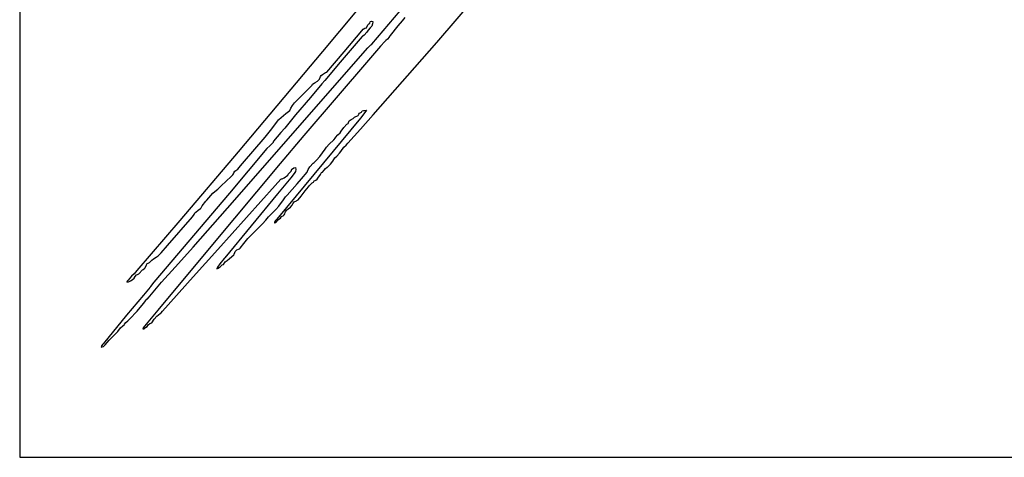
# Model space of a CAD drawing. Extents: x 159 to 2026, y 157 to 1386.
# Tile 19 of 32: x 1260.5 to 1264.19, y 1010.5 to 1012.14. Entities that reach past the tile are written whole.
import ezdxf

# ---------------------------------------------------------------- set-up
doc = ezdxf.new("R2010")
doc.units = 0
doc.header["$LTSCALE"] = 115.5
doc.layers.add('ALL_CURVE', color=7, linetype='CONTINUOUS')
doc.layers.add('ALL_FEATURES', color=7, linetype='CONTINUOUS')

msp = doc.modelspace()

# ---------------------------------------------------------------- linework, layer by layer
at = {"layer": 'ALL_CURVE', "color": 4, "linetype": 'CONTINUOUS'}
for p, q in [((1260.5, 1014.5), (1260.5, 1010.5)), ((1260.5, 1010.5), (1278.5, 1010.5))]:
    msp.add_line(p, q, dxfattribs=at)
at = {"layer": 'ALL_FEATURES', "color": 7, "linetype": 'CONTINUOUS'}
for p, q in [((1262.062, 1012.0529), (1262.4663, 1012.5217)), ((1261.8193, 1012.0466), (1262.0015, 1012.2611)), ((1261.7611, 1012.1719), (1261.634, 1012.0189)), ((1261.7997, 1012.1083), (1261.8045, 1012.1187)), ((1261.8045, 1012.1187), (1261.8075, 1012.1226)), ((1261.8075, 1012.1226), (1261.8113, 1012.1258)), ((1261.8113, 1012.1258), (1261.8133, 1012.1302)), ((1261.8133, 1012.1302), (1261.814, 1012.131)), ((1261.814, 1012.131), (1261.8183, 1012.1328)), ((1261.8183, 1012.1328), (1261.8227, 1012.1314)), ((1261.8219, 1012.1223), (1261.8192, 1012.1145)), ((1261.8226, 1012.1305), (1261.8219, 1012.1223)), ((1261.8227, 1012.1314), (1261.8226, 1012.1305)), ((1261.9323, 1012.1343), (1261.917, 1012.115)), ((1261.9425, 1012.1466), (1261.9323, 1012.1343)), ((1261.7153, 1012.0176), (1261.7818, 1012.0966)), ((1261.7818, 1012.0966), (1261.7871, 1012.1027)), ((1261.7908, 1012.08), (1261.7858, 1012.076)), ((1261.7871, 1012.1027), (1261.7927, 1012.1068)), ((1261.7998, 1012.0912), (1261.7908, 1012.08)), ((1261.7927, 1012.1068), (1261.7995, 1012.1075)), ((1261.7995, 1012.1075), (1261.7997, 1012.1083)), ((1261.8053, 1012.0984), (1261.7998, 1012.0912)), ((1261.8131, 1012.1072), (1261.8053, 1012.0984)), ((1261.8192, 1012.1145), (1261.8131, 1012.1072)), ((1261.8873, 1012.0795), (1261.8846, 1012.0746)), ((1261.917, 1012.115), (1261.8873, 1012.0795)), ((1261.7824, 1012.0758), (1261.6931, 1011.9705)), ((1261.7858, 1012.076), (1261.7824, 1012.0758)), ((1261.8056, 1012.0339), (1261.8151, 1012.0436)), ((1261.8151, 1012.0436), (1261.8193, 1012.0466)), ((1261.8246, 1011.7823), (1262.062, 1012.0529)), ((1261.8672, 1012.0565), (1261.8514, 1012.0392)), ((1261.8713, 1012.0601), (1261.8672, 1012.0565)), ((1261.8776, 1012.0648), (1261.8713, 1012.0601)), ((1261.8834, 1012.0726), (1261.8776, 1012.0648)), ((1261.8846, 1012.0746), (1261.8834, 1012.0726)), ((1261.2787, 1011.4325), (1261.8047, 1012.033)), ((1261.634, 1012.0189), (1261.3184, 1011.6436)), ((1261.6505, 1011.9424), (1261.7153, 1012.0176)), ((1261.8047, 1012.033), (1261.8056, 1012.0339)), ((1261.8514, 1012.0392), (1261.8062, 1011.9862)), ((1261.8062, 1011.9862), (1261.5641, 1011.7052)), ((1261.6931, 1011.9705), (1261.6567, 1011.9269)), ((1261.6297, 1011.9288), (1261.6342, 1011.9328)), ((1261.6342, 1011.9328), (1261.6455, 1011.9405)), ((1261.6455, 1011.9405), (1261.6505, 1011.9424)), ((1261.6321, 1011.8981), (1261.5889, 1011.8469)), ((1261.5956, 1011.8928), (1261.5974, 1011.8968)), ((1261.5974, 1011.8968), (1261.6028, 1011.9004)), ((1261.6028, 1011.9004), (1261.6069, 1011.9026)), ((1261.6069, 1011.9026), (1261.6159, 1011.9083)), ((1261.6159, 1011.9083), (1261.6226, 1011.9156)), ((1261.6226, 1011.9156), (1261.6273, 1011.9256)), ((1261.6273, 1011.9256), (1261.6297, 1011.9288)), ((1261.6431, 1011.9101), (1261.6321, 1011.8981)), ((1261.6567, 1011.9269), (1261.6431, 1011.9101)), ((1261.5295, 1011.8266), (1261.5748, 1011.8722)), ((1261.5748, 1011.8722), (1261.5956, 1011.8928)), ((1261.5215, 1011.8176), (1261.5295, 1011.8266)), ((1261.5889, 1011.8469), (1261.5335, 1011.782)), ((1261.4704, 1011.7641), (1261.4964, 1011.7867)), ((1261.4964, 1011.7867), (1261.5124, 1011.7984)), ((1261.5124, 1011.7984), (1261.5151, 1011.8073)), ((1261.5151, 1011.8073), (1261.5215, 1011.8176)), ((1261.7675, 1011.7794), (1261.7704, 1011.7843)), ((1261.7704, 1011.7843), (1261.7729, 1011.7884)), ((1261.7729, 1011.7884), (1261.7806, 1011.7922)), ((1261.7972, 1011.7959), (1261.7762, 1011.7694)), ((1261.7806, 1011.7922), (1261.7815, 1011.7949)), ((1261.7815, 1011.7949), (1261.783, 1011.7967)), ((1261.783, 1011.7967), (1261.7874, 1011.7982)), ((1261.7874, 1011.7982), (1261.7915, 1011.7984)), ((1261.7915, 1011.7984), (1261.7992, 1011.799)), ((1261.7992, 1011.799), (1261.7972, 1011.7959)), ((1261.441, 1011.7245), (1261.4693, 1011.763)), ((1261.7762, 1011.7694), (1261.4634, 1011.3919)), ((1261.4693, 1011.763), (1261.4704, 1011.7641)), ((1261.5335, 1011.782), (1261.4926, 1011.7323)), ((1261.7259, 1011.7466), (1261.7299, 1011.7497)), ((1261.7299, 1011.7497), (1261.7311, 1011.7517)), ((1261.7311, 1011.7517), (1261.7316, 1011.7534)), ((1261.7316, 1011.7534), (1261.7347, 1011.7593)), ((1261.7347, 1011.7593), (1261.7414, 1011.7652)), ((1261.7414, 1011.7652), (1261.7461, 1011.7666)), ((1261.7461, 1011.7666), (1261.7487, 1011.7682)), ((1261.7487, 1011.7682), (1261.7538, 1011.7727)), ((1261.7538, 1011.7727), (1261.7675, 1011.7794)), ((1261.7768, 1011.7284), (1261.8246, 1011.7823)), ((1261.4197, 1011.6979), (1261.4401, 1011.7234)), ((1261.4401, 1011.7234), (1261.441, 1011.7245)), ((1261.4783, 1011.716), (1261.4504, 1011.6839)), ((1261.4926, 1011.7323), (1261.4783, 1011.716)), ((1261.6914, 1011.707), (1261.7008, 1011.7146)), ((1261.7008, 1011.7146), (1261.7043, 1011.7215)), ((1261.7043, 1011.7215), (1261.7147, 1011.7349)), ((1261.7147, 1011.7349), (1261.7259, 1011.7466)), ((1261.7294, 1011.6759), (1261.7768, 1011.7284)), ((1261.3343, 1011.5998), (1261.4197, 1011.6979)), ((1261.4464, 1011.676), (1261.4364, 1011.6666)), ((1261.4491, 1011.6789), (1261.4464, 1011.676)), ((1261.4495, 1011.6811), (1261.4491, 1011.6789)), ((1261.4504, 1011.6839), (1261.4495, 1011.6811)), ((1261.5641, 1011.7052), (1261.4752, 1011.6001)), ((1261.6593, 1011.6724), (1261.6763, 1011.6889)), ((1261.6763, 1011.6889), (1261.6824, 1011.6961)), ((1261.6824, 1011.6961), (1261.6829, 1011.6967)), ((1261.6829, 1011.6967), (1261.6914, 1011.707)), ((1261.7225, 1011.6687), (1261.7294, 1011.6759)), ((1261.3184, 1011.6436), (1261.0997, 1011.3867)), ((1261.4262, 1011.6566), (1261.2853, 1011.4891)), ((1261.4364, 1011.6666), (1261.4262, 1011.6566)), ((1261.6241, 1011.6264), (1261.6441, 1011.6541)), ((1261.6441, 1011.6541), (1261.649, 1011.6609)), ((1261.649, 1011.6609), (1261.6593, 1011.6724)), ((1261.6881, 1011.6269), (1261.6978, 1011.6383)), ((1261.6978, 1011.6383), (1261.7025, 1011.6447)), ((1261.7025, 1011.6447), (1261.7146, 1011.6608)), ((1261.7146, 1011.6608), (1261.7225, 1011.6687)), ((1261.4752, 1011.6001), (1261.2156, 1011.2893)), ((1261.3271, 1011.591), (1261.3343, 1011.5998)), ((1261.587, 1011.5868), (1261.5995, 1011.6008)), ((1261.5995, 1011.6008), (1261.6028, 1011.6041)), ((1261.6028, 1011.6041), (1261.6071, 1011.6079)), ((1261.6071, 1011.6079), (1261.6123, 1011.6122)), ((1261.6123, 1011.6122), (1261.6241, 1011.6264)), ((1261.664, 1011.5974), (1261.6733, 1011.6082)), ((1261.6733, 1011.6082), (1261.6809, 1011.6215)), ((1261.6809, 1011.6215), (1261.6881, 1011.6269)), ((1261.3007, 1011.5611), (1261.3022, 1011.5653)), ((1261.3022, 1011.5653), (1261.3059, 1011.571)), ((1261.3059, 1011.571), (1261.3129, 1011.5756)), ((1261.3129, 1011.5756), (1261.3173, 1011.5792)), ((1261.3173, 1011.5792), (1261.3271, 1011.591)), ((1261.506, 1011.5605), (1261.5117, 1011.5657)), ((1261.5117, 1011.5657), (1261.5169, 1011.5715)), ((1261.5283, 1011.5629), (1261.5152, 1011.546)), ((1261.5169, 1011.5715), (1261.5196, 1011.5787)), ((1261.5196, 1011.5787), (1261.5214, 1011.5805)), ((1261.5214, 1011.5805), (1261.5268, 1011.5831)), ((1261.5268, 1011.5831), (1261.5335, 1011.5852)), ((1261.5328, 1011.5703), (1261.5283, 1011.5629)), ((1261.5349, 1011.5774), (1261.5328, 1011.5703)), ((1261.5335, 1011.5852), (1261.5349, 1011.5774)), ((1261.5553, 1011.5421), (1261.5768, 1011.568)), ((1261.5768, 1011.568), (1261.5785, 1011.5707)), ((1261.5785, 1011.5707), (1261.5804, 1011.5768)), ((1261.5804, 1011.5768), (1261.587, 1011.5868)), ((1261.6271, 1011.5581), (1261.6304, 1011.5657)), ((1261.6304, 1011.5657), (1261.6342, 1011.5678)), ((1261.6342, 1011.5678), (1261.6411, 1011.5753)), ((1261.6411, 1011.5753), (1261.6458, 1011.5811)), ((1261.6458, 1011.5811), (1261.6515, 1011.5866)), ((1261.6515, 1011.5866), (1261.6548, 1011.5877)), ((1261.6548, 1011.5877), (1261.6599, 1011.5934)), ((1261.6599, 1011.5934), (1261.664, 1011.5974)), ((1261.2548, 1011.5164), (1261.2919, 1011.5511)), ((1261.2919, 1011.5511), (1261.2988, 1011.5574)), ((1261.2988, 1011.5574), (1261.3007, 1011.5611)), ((1261.4565, 1011.5179), (1261.4779, 1011.5409)), ((1261.5152, 1011.546), (1261.4662, 1011.4859)), ((1261.4779, 1011.5409), (1261.4805, 1011.543)), ((1261.4805, 1011.543), (1261.4836, 1011.5429)), ((1261.4836, 1011.5429), (1261.4904, 1011.5456)), ((1261.4904, 1011.5456), (1261.5041, 1011.5567)), ((1261.5041, 1011.5567), (1261.506, 1011.5605)), ((1261.5396, 1011.524), (1261.5553, 1011.5421)), ((1261.5847, 1011.5158), (1261.5958, 1011.5273)), ((1261.5958, 1011.5273), (1261.6009, 1011.5306)), ((1261.6009, 1011.5306), (1261.6017, 1011.533)), ((1261.6017, 1011.533), (1261.6031, 1011.5344)), ((1261.6031, 1011.5344), (1261.6074, 1011.5359)), ((1261.6074, 1011.5359), (1261.6099, 1011.5369)), ((1261.6099, 1011.5369), (1261.6139, 1011.5411)), ((1261.6139, 1011.5411), (1261.6197, 1011.5489)), ((1261.6197, 1011.5489), (1261.6206, 1011.5499)), ((1261.6206, 1011.5499), (1261.6271, 1011.5581)), ((1261.2853, 1011.4891), (1261.0026, 1011.1555)), ((1261.2236, 1011.4882), (1261.2369, 1011.5002)), ((1261.2369, 1011.5002), (1261.2421, 1011.5033)), ((1261.2421, 1011.278), (1261.4565, 1011.5179)), ((1261.2421, 1011.5033), (1261.2548, 1011.5164)), ((1261.5017, 1011.4814), (1261.5396, 1011.524)), ((1261.5544, 1011.4772), (1261.5695, 1011.4974)), ((1261.5695, 1011.4974), (1261.5813, 1011.512)), ((1261.5813, 1011.512), (1261.5847, 1011.5158)), ((1261.1838, 1011.441), (1261.1971, 1011.4588)), ((1261.1971, 1011.4588), (1261.2005, 1011.4629)), ((1261.2005, 1011.4629), (1261.2236, 1011.4882)), ((1261.4662, 1011.4859), (1261.2685, 1011.247)), ((1261.4731, 1011.4434), (1261.4862, 1011.4601)), ((1261.4862, 1011.4601), (1261.4954, 1011.4751)), ((1261.4954, 1011.4751), (1261.5017, 1011.4814)), ((1261.5227, 1011.4484), (1261.5276, 1011.4559)), ((1261.5276, 1011.4559), (1261.5366, 1011.4605)), ((1261.5366, 1011.4605), (1261.5387, 1011.4614)), ((1261.5387, 1011.4614), (1261.5429, 1011.4636)), ((1261.5429, 1011.4636), (1261.5544, 1011.4772)), ((1261.1495, 1011.287), (1261.2787, 1011.4325)), ((1261.1565, 1011.4146), (1261.1593, 1011.418)), ((1261.1593, 1011.418), (1261.169, 1011.425)), ((1261.169, 1011.425), (1261.1777, 1011.4311)), ((1261.1777, 1011.4311), (1261.1801, 1011.4338)), ((1261.1801, 1011.4338), (1261.1838, 1011.441)), ((1261.4318, 1011.4), (1261.4591, 1011.4282)), ((1261.4591, 1011.4282), (1261.4709, 1011.4406)), ((1261.4709, 1011.4406), (1261.4731, 1011.4434)), ((1261.4931, 1011.4112), (1261.4948, 1011.4164)), ((1261.4948, 1011.4164), (1261.4957, 1011.4193)), ((1261.4957, 1011.4193), (1261.4997, 1011.4257)), ((1261.4997, 1011.4257), (1261.5059, 1011.4304)), ((1261.5059, 1011.4304), (1261.5147, 1011.4366)), ((1261.5147, 1011.4366), (1261.5203, 1011.4439)), ((1261.5203, 1011.4439), (1261.5227, 1011.4484)), ((1261.0997, 1011.3867), (1260.939, 1011.1989)), ((1261.0542, 1011.2928), (1261.1475, 1011.4006)), ((1261.1475, 1011.4006), (1261.154, 1011.4086)), ((1261.154, 1011.4086), (1261.1565, 1011.4146)), ((1261.4092, 1011.3738), (1261.4215, 1011.3882)), ((1261.4215, 1011.3882), (1261.4318, 1011.4)), ((1261.4543, 1011.3805), (1261.4541, 1011.3783)), ((1261.4541, 1011.3783), (1261.4554, 1011.3773)), ((1261.4584, 1011.3863), (1261.4543, 1011.3805)), ((1261.4567, 1011.3774), (1261.4598, 1011.3799)), ((1261.4634, 1011.3919), (1261.4584, 1011.3863)), ((1261.4598, 1011.3799), (1261.4604, 1011.3806)), ((1261.4604, 1011.3806), (1261.4631, 1011.3826)), ((1261.4631, 1011.3826), (1261.465, 1011.3867)), ((1261.465, 1011.3867), (1261.4704, 1011.391)), ((1261.4704, 1011.391), (1261.4764, 1011.3957)), ((1261.4764, 1011.3957), (1261.4805, 1011.4016)), ((1261.4805, 1011.4016), (1261.4826, 1011.4027)), ((1261.4826, 1011.4027), (1261.4868, 1011.4039)), ((1261.4868, 1011.4039), (1261.4911, 1011.4075)), ((1261.4911, 1011.4075), (1261.4931, 1011.4112)), ((1261.3692, 1011.3342), (1261.3824, 1011.347)), ((1261.3824, 1011.347), (1261.4092, 1011.3738)), ((1261.4554, 1011.3773), (1261.4567, 1011.3774)), ((1261.3401, 1011.3008), (1261.3545, 1011.3193)), ((1261.3545, 1011.3193), (1261.3692, 1011.3342)), ((1261.2156, 1011.2893), (1261.0178, 1011.0509)), ((1261.0299, 1011.2656), (1261.0542, 1011.2928)), ((1261.1066, 1011.2383), (1261.1495, 1011.287)), ((1261.1503, 1011.1762), (1261.2421, 1011.278)), ((1261.3056, 1011.2662), (1261.3076, 1011.2705)), ((1261.3076, 1011.2705), (1261.3128, 1011.2761)), ((1261.3128, 1011.2761), (1261.3194, 1011.2793)), ((1261.3194, 1011.2793), (1261.3228, 1011.2805)), ((1261.3228, 1011.2805), (1261.326, 1011.2835)), ((1261.326, 1011.2835), (1261.3401, 1011.3008)), ((1260.9862, 1011.229), (1260.9926, 1011.2354)), ((1260.9926, 1011.2354), (1260.9955, 1011.2385)), ((1260.9955, 1011.2385), (1261.0015, 1011.2434)), ((1261.0015, 1011.2434), (1261.0116, 1011.2494)), ((1261.0116, 1011.2494), (1261.0188, 1011.2548)), ((1261.0188, 1011.2548), (1261.0299, 1011.2656)), ((1261.0826, 1011.2123), (1261.1066, 1011.2383)), ((1261.2663, 1011.2444), (1261.2498, 1011.2243)), ((1261.2639, 1011.2219), (1261.2701, 1011.2315)), ((1261.2685, 1011.247), (1261.2663, 1011.2444)), ((1261.2701, 1011.2315), (1261.2769, 1011.2371)), ((1261.2769, 1011.2371), (1261.286, 1011.2445)), ((1261.286, 1011.2445), (1261.3017, 1011.258)), ((1261.3017, 1011.258), (1261.3039, 1011.2606)), ((1261.3039, 1011.2606), (1261.3056, 1011.2662)), ((1260.939, 1011.1989), (1260.9282, 1011.1865)), ((1260.9465, 1011.1867), (1260.9601, 1011.2014)), ((1260.9601, 1011.2014), (1260.963, 1011.2036)), ((1260.963, 1011.2036), (1260.9688, 1011.2085)), ((1260.9688, 1011.2085), (1260.9704, 1011.2106)), ((1260.9704, 1011.2106), (1260.9752, 1011.2191)), ((1260.9752, 1011.2191), (1260.9762, 1011.224)), ((1260.9762, 1011.224), (1260.9811, 1011.2266)), ((1260.9811, 1011.2266), (1260.9862, 1011.229)), ((1261.031, 1011.1551), (1261.0826, 1011.2123)), ((1261.241, 1011.2115), (1261.2387, 1011.206)), ((1261.2387, 1011.206), (1261.2436, 1011.2076)), ((1261.2498, 1011.2243), (1261.241, 1011.2115)), ((1261.2436, 1011.2076), (1261.2505, 1011.2131)), ((1261.2505, 1011.2131), (1261.2517, 1011.2142)), ((1261.2517, 1011.2142), (1261.2589, 1011.2201)), ((1261.2589, 1011.2201), (1261.2639, 1011.2219)), ((1260.9025, 1011.1596), (1260.9015, 1011.1558)), ((1260.9063, 1011.1632), (1260.9025, 1011.1596)), ((1260.9186, 1011.1776), (1260.9063, 1011.1632)), ((1260.9073, 1011.1564), (1260.9155, 1011.1602)), ((1260.9155, 1011.1602), (1260.921, 1011.1639)), ((1260.9282, 1011.1865), (1260.9186, 1011.1776)), ((1260.921, 1011.1639), (1260.9287, 1011.1709)), ((1260.9287, 1011.1709), (1260.9331, 1011.177)), ((1260.9331, 1011.177), (1260.9381, 1011.1827)), ((1260.9381, 1011.1827), (1260.9416, 1011.1849)), ((1260.9416, 1011.1849), (1260.9465, 1011.1867)), ((1261.0344, 1011.0468), (1261.1503, 1011.1762)), ((1260.9015, 1011.1558), (1260.9073, 1011.1564)), ((1260.9887, 1011.1373), (1260.9635, 1011.1065)), ((1260.9812, 1011.0962), (1261.031, 1011.1551)), ((1260.9901, 1011.1391), (1260.9887, 1011.1373)), ((1261.0026, 1011.1555), (1260.9901, 1011.1391)), ((1260.9635, 1011.1065), (1260.9005, 1011.0318)), ((1260.9637, 1011.0753), (1260.9722, 1011.0872)), ((1260.9722, 1011.0872), (1260.9734, 1011.0906)), ((1260.9734, 1011.0906), (1260.9771, 1011.0916)), ((1260.9771, 1011.0916), (1260.9806, 1011.0954)), ((1260.9806, 1011.0954), (1260.9812, 1011.0962)), ((1260.9112, 1011.0169), (1260.9396, 1011.0471)), ((1260.9396, 1011.0471), (1260.9637, 1011.0753)), ((1261.0178, 1011.0509), (1260.9672, 1010.9904)), ((1261.0296, 1011.0413), (1261.0344, 1011.0468)), ((1260.9005, 1011.0318), (1260.8136, 1010.9262)), ((1260.8977, 1011.0049), (1260.9052, 1011.0112)), ((1260.9052, 1011.0112), (1260.9112, 1011.0169)), ((1260.9945, 1011.0034), (1261.0042, 1011.0171)), ((1261.0042, 1011.0171), (1261.0131, 1011.0279)), ((1261.0131, 1011.0279), (1261.0257, 1011.0386)), ((1261.0257, 1011.0386), (1261.0296, 1011.0413)), ((1260.8676, 1010.9715), (1260.8775, 1010.9843)), ((1260.8775, 1010.9843), (1260.8863, 1010.9922)), ((1260.8863, 1010.9922), (1260.8924, 1010.9975)), ((1260.8924, 1010.9975), (1260.8932, 1010.9984)), ((1260.8932, 1010.9984), (1260.8977, 1011.0049)), ((1260.9628, 1010.985), (1260.9613, 1010.9808)), ((1260.9613, 1010.9808), (1260.9657, 1010.9814)), ((1260.9672, 1010.9904), (1260.9628, 1010.985)), ((1260.9657, 1010.9814), (1260.9704, 1010.9851)), ((1260.9704, 1010.9851), (1260.9717, 1010.9862)), ((1260.9717, 1010.9862), (1260.9781, 1010.9892)), ((1260.9781, 1010.9892), (1260.9818, 1010.9958)), ((1260.9818, 1010.9958), (1260.9881, 1011.0008)), ((1260.9881, 1011.0008), (1260.9945, 1011.0034)), ((1260.8201, 1010.9212), (1260.8357, 1010.9389)), ((1260.8357, 1010.9389), (1260.8615, 1010.9648)), ((1260.8615, 1010.9648), (1260.8676, 1010.9715)), ((1260.807, 1010.9177), (1260.8056, 1010.9122)), ((1260.8056, 1010.9122), (1260.8136, 1010.9152)), ((1260.8114, 1010.9236), (1260.807, 1010.9177)), ((1260.8136, 1010.9262), (1260.8114, 1010.9236)), ((1260.8136, 1010.9152), (1260.8201, 1010.9211))]:
    msp.add_line(p, q, dxfattribs=at)

doc.saveas('drawing.dxf')
